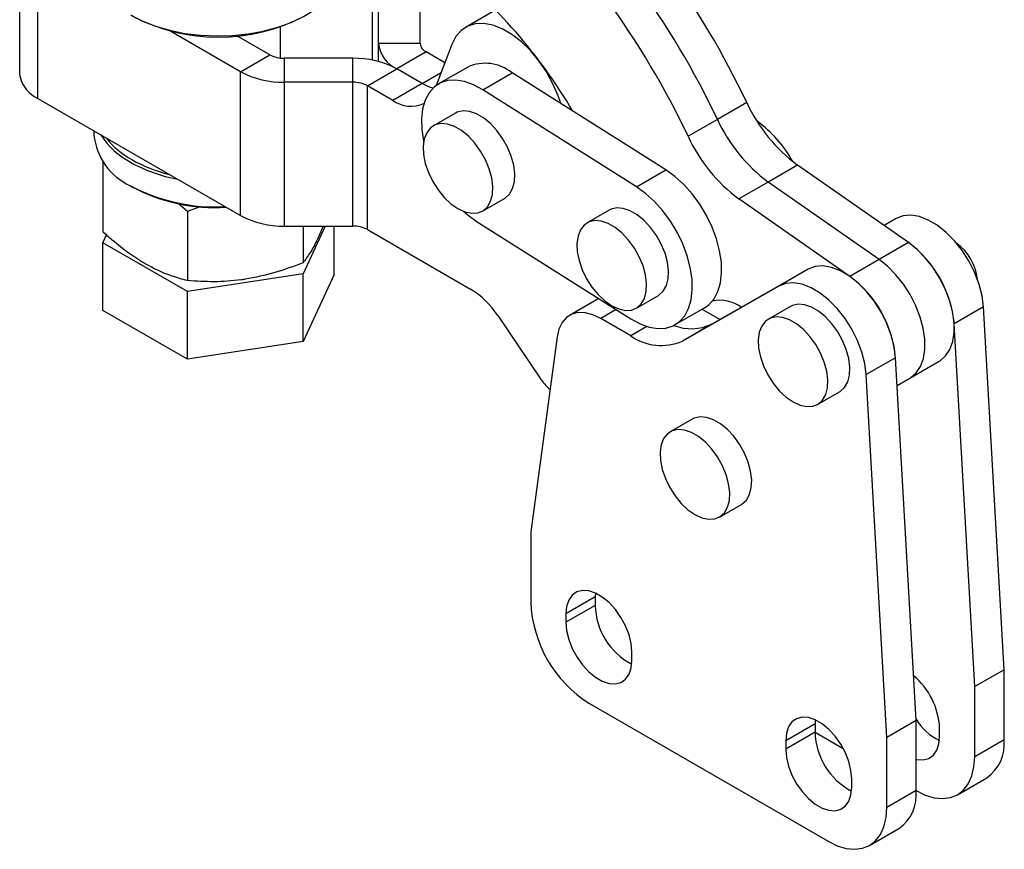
# Model space of a CAD drawing. Extents: x 23 to 201, y 6 to 141.
# Tile 20 of 23: x 153 to 201, y 65 to 105. Entities that reach past the tile are written whole.
import ezdxf

# ---------------------------------------------------------------- set-up
doc = ezdxf.new("R2010")
doc.units = 0
doc.header["$LTSCALE"] = 0.5
doc.layers.get('0').update_dxf_attribs({"linetype": 'CONTINUOUS'})

msp = doc.modelspace()

# ---------------------------------------------------------------- linework, layer by layer
at = {"color": 7, "linetype": 'CONTINUOUS'}
for p, q in [((153.03699, 102.468), (153.03699, 109.39431)), ((153.91567, 101.23624), (153.91567, 108.17684)), ((170.34451, 103.90028), (170.34451, 105.80122)), ((172.34451, 103.90028), (172.34451, 105.80122)), ((175.95132, 105.49396), (174.53711, 104.67755)), ((163.68766, 102.53559), (160.2408, 104.52542)), ((165.61992, 103.19333), (165.61992, 104.7094)), ((165.10187, 103.352), (163.50362, 104.27465)), ((170.34451, 103.02736), (170.34451, 103.90028)), ((172.34451, 103.90028), (170.34451, 103.90028)), ((173.87571, 103.85596), (173.12222, 101.87397)), ((163.68766, 102.53559), (165.10187, 103.352)), ((169.10187, 103.18292), (165.80898, 103.18292)), ((165.80898, 102.02834), (165.80898, 103.18292)), ((169.10187, 102.02834), (169.10187, 103.18292)), ((172.6374, 103.49207), (171.22319, 102.67566)), ((173.53942, 102.97135), (172.6374, 103.49207)), ((169.80898, 101.85926), (171.22319, 102.67566)), ((172.44465, 101.97053), (171.22319, 102.67566)), ((174.64846, 102.76273), (173.23425, 101.94632)), ((153.05314, 102.28139), (153.03699, 102.468)), ((163.68766, 95.59499), (163.68766, 102.53559)), ((175.3673, 101.66776), (176.78152, 102.48417)), ((184.1979, 97.79896), (176.78152, 102.48417)), ((169.10187, 102.02834), (165.80898, 102.02834)), ((165.80898, 95.08774), (165.80898, 102.02834)), ((169.10187, 95.08774), (169.10187, 102.02834)), ((169.80898, 94.91866), (169.80898, 101.85926)), ((171.03043, 101.15412), (169.80898, 101.85926)), ((172.44465, 101.97053), (171.03043, 101.15412)), ((182.78368, 96.98255), (175.3673, 101.66776)), ((153.91567, 101.23624), (163.68766, 95.59499)), ((188.09819, 101.05264), (186.68397, 100.23623)), ((174.04668, 100.53899), (172.98602, 99.92669)), ((186.68397, 100.23623), (185.26976, 99.41982)), ((156.61992, 99.67511), (156.61992, 99.47682)), ((157.04315, 98.16787), (157.04315, 94.81447)), ((190.55193, 98.0314), (189.13772, 97.21499)), ((195.8958, 94.29553), (190.55193, 98.0314)), ((182.78368, 96.98255), (184.1979, 97.79896)), ((158.37659, 97.02799), (158.44731, 96.98715)), ((189.13772, 97.21499), (187.72351, 96.39859)), ((194.48159, 93.47912), (189.13772, 97.21499)), ((175.36083, 95.81295), (176.42149, 96.42526)), ((193.06738, 92.66271), (187.72351, 96.39859)), ((160.67706, 96.1967), (161.12563, 95.81111)), ((161.12563, 95.81111), (161.76213, 96.03283)), ((161.12563, 95.81111), (161.12563, 92.45771)), ((181.46306, 95.85378), (180.4024, 95.24148)), ((195.30723, 95.45469), (194.71739, 95.11935)), ((165.80898, 95.08774), (169.10187, 95.08774)), ((166.7024, 95.08774), (166.7024, 93.32034)), ((167.7678, 95.08774), (166.7024, 92.79238)), ((167.66566, 95.08774), (167.44955, 94.56539)), ((168.1967, 92.74562), (168.1967, 95.08774)), ((175.10086, 95.29649), (182.51724, 90.61128)), ((157.04315, 94.28651), (157.21709, 94.66127)), ((169.80898, 94.91866), (174.78354, 92.0469)), ((161.12563, 91.92975), (157.04315, 94.28651)), ((157.04315, 91.02035), (157.04315, 94.28651)), ((195.8958, 94.29553), (194.48159, 93.47912)), ((194.48159, 93.47912), (193.06738, 92.66271)), ((166.7024, 92.79238), (161.12563, 91.92975)), ((166.7024, 89.52622), (166.7024, 92.79238)), ((168.1967, 92.74562), (166.7024, 89.52622)), ((191.06459, 93.00546), (186.40836, 90.35835)), ((191.06459, 93.00546), (189.65038, 92.18906)), ((189.65038, 92.18906), (184.99414, 89.54194)), ((161.12563, 88.66358), (161.12563, 91.92975)), ((182.77721, 91.12774), (183.83787, 91.74005)), ((180.96357, 91.5928), (179.55529, 90.77982)), ((190.20564, 91.21063), (189.14498, 90.59832)), ((199.51967, 91.1865), (198.10545, 90.37009)), ((200.50845, 73.68431), (199.51967, 91.1865)), ((161.12563, 88.66358), (157.04315, 91.02035)), ((176.08831, 90.77551), (178.12088, 87.77116)), ((184.6503, 90.33272), (186.06452, 91.14913)), ((186.79957, 90.58076), (185.93976, 91.07711)), ((182.50391, 89.79496), (181.05517, 90.6313)), ((186.40836, 90.35835), (184.99414, 89.54194)), ((199.09423, 72.8679), (198.10545, 90.37009)), ((178.9558, 89.74513), (177.6813, 80.33088)), ((166.7024, 89.52622), (161.12563, 88.66358)), ((195.27703, 88.73728), (193.86281, 87.92087)), ((196.26581, 71.23509), (195.27703, 88.73728)), ((195.97183, 87.7557), (197.38604, 88.57211)), ((194.85159, 70.41868), (193.86281, 87.92087)), ((195.35267, 87.39826), (195.97183, 87.7557)), ((191.51978, 86.48459), (192.58044, 87.09689)), ((185.47364, 85.77694), (184.41298, 85.16463)), ((186.78779, 81.0509), (187.84845, 81.66321)), ((177.6813, 80.33088), (177.6813, 76.9504)), ((180.79139, 77.19607), (179.37718, 76.37966)), ((180.8003, 77.38507), (180.79139, 77.19607)), ((180.79139, 77.19607), (180.79139, 76.7878)), ((180.79139, 76.7878), (179.37718, 75.97139)), ((179.37718, 76.37966), (179.37718, 75.97139)), ((182.55916, 74.13447), (182.55916, 74.54274)), ((200.50845, 73.68431), (199.09423, 72.8679)), ((200.50845, 70.30383), (200.50845, 73.68431)), ((199.09423, 69.48742), (199.09423, 72.8679)), ((180.50972, 72.05142), (192.02317, 65.40485)), ((191.401, 71.26541), (191.3921, 71.07641)), ((196.26581, 71.23509), (194.85159, 70.41868)), ((196.26581, 67.85461), (196.26581, 71.23509)), ((191.3921, 71.07641), (189.97788, 70.26)), ((191.3921, 71.07641), (191.3921, 70.66814)), ((197.4025, 70.46404), (197.4025, 70.87231)), ((191.3921, 70.66814), (189.97788, 69.85173)), ((191.3921, 70.66761), (192.75534, 69.88062)), ((194.85159, 67.0382), (194.85159, 70.41868)), ((200.50845, 70.30383), (199.09423, 69.48742)), ((189.97788, 70.26), (189.97788, 69.85173)), ((193.15986, 68.01481), (193.15986, 68.42308)), ((198.26564, 67.65604), (199.67986, 68.47245)), ((196.26581, 67.85461), (194.85159, 67.0382)), ((194.023, 65.20682), (195.43722, 66.02323))]:
    msp.add_line(p, q, dxfattribs=at)
at = {"color": 8, "linetype": 'CONTINUOUS'}
for p, q in [((170.05162, 103.09384), (170.05162, 106.20943)), ((172.44465, 101.97053), (173.35978, 102.49883)), ((195.30723, 95.45469), (194.72144, 95.11652)), ((181.80258, 91.06277), (181.05517, 90.6313)), ((183.28705, 90.24706), (182.50391, 89.79496))]:
    msp.add_line(p, q, dxfattribs=at)
at = {"color": 7, "linetype": 'CONTINUOUS', "flags": 128}
for points in [[(158.37728, 105.27465), (158.95465, 104.98156), (159.5922, 104.7335), (160.27947, 104.53454), (161.00517, 104.38795), (161.75738, 104.29613), (162.52376, 104.2606), (163.29171, 104.28193), (164.04863, 104.35978), (164.7821, 104.49287), (165.48006, 104.67902), (166.13105, 104.91515), (166.7244, 105.19741), (167.25035, 105.52115), (167.70027, 105.88107), (168.06677, 106.27124), (168.34383, 106.68526), (168.5269, 107.11634), (168.61299, 107.55739), (168.61992, 107.72388)], [(179.13776, 100.99564), (179.01191, 101.36563), (178.75583, 101.9579), (178.44047, 102.53029), (178.07426, 103.06749), (177.66698, 103.55516), (177.22952, 103.98028), (176.77356, 104.33148), (176.31128, 104.59939), (175.85502, 104.77684), (175.41698, 104.8591), (175.00886, 104.84398), (174.64156, 104.73186), (174.32489, 104.52576), (174.06732, 104.23117), (173.87571, 103.85596)], [(175.3673, 101.66776), (174.92369, 101.90775), (174.48772, 102.06339), (174.07013, 102.13085), (173.6812, 102.10846), (173.3305, 101.99678), (173.02668, 101.79856), (172.77721, 101.51868), (172.58824, 101.16403), (172.46442, 100.74334), (172.4088, 100.26697), (172.42274, 99.74665), (172.50591, 99.1952), (172.51679, 99.14425)], [(172.96742, 101.74429), (172.76827, 101.81238), (172.44465, 101.97053)], [(172.96742, 101.74429), (172.76827, 101.81238), (172.44465, 101.97053)], [(176.42149, 96.42526), (176.45124, 96.44332), (176.65924, 96.63352), (176.8089, 96.89941), (176.89409, 97.23009), (176.91131, 97.61204), (176.85987, 98.0296), (176.74186, 98.46569), (176.56213, 98.90245), (176.32803, 99.322), (176.04914, 99.70717), (175.73689, 100.04219), (175.40405, 100.31334), (175.06425, 100.50951), (174.7314, 100.62269), (174.41913, 100.64823), (174.14023, 100.58509), (174.04668, 100.53899)], [(174.17336, 95.93057), (174.51142, 95.7751), (174.83564, 95.70538), (175.13275, 95.72428), (175.39058, 95.83101), (175.59858, 96.02122), (175.74824, 96.2871), (175.83343, 96.61779), (175.85065, 96.99973), (175.79921, 97.41729), (175.6812, 97.85338), (175.50147, 98.29014), (175.26737, 98.7097), (174.98848, 99.09487), (174.67623, 99.42988), (174.34339, 99.70103), (174.00359, 99.89721), (173.67074, 100.01038), (173.35847, 100.03592), (173.07957, 99.97278), (172.84545, 99.82355), (172.6657, 99.59433), (172.54767, 99.2945), (172.4962, 98.93635), (172.5134, 98.53454), (172.59856, 98.10551), (172.7482, 97.66684), (172.95618, 97.23647), (173.214, 96.83203), (173.51109, 96.47008), (173.8353, 96.16544), (174.17336, 95.93057)], [(186.06452, 91.14913), (186.27208, 91.29689), (186.52155, 91.57677), (186.71052, 91.93142), (186.83434, 92.35211), (186.88997, 92.82848), (186.87602, 93.3488), (186.79285, 93.90025), (186.64251, 94.46927), (186.42869, 95.04183), (186.15666, 95.60383), (185.83312, 96.14145), (185.46603, 96.64144), (185.06444, 97.09149), (184.63823, 97.48053), (184.1979, 97.79896)], [(182.51724, 90.61128), (182.96086, 90.37129), (183.39683, 90.21565), (183.81442, 90.1482), (184.20335, 90.17058), (184.55404, 90.28226), (184.85787, 90.48048), (185.10733, 90.76036), (185.29631, 91.11502), (185.42013, 91.53571), (185.47575, 92.01207), (185.46181, 92.53239), (185.37864, 93.08385), (185.2283, 93.65286), (185.01448, 94.22542), (184.74245, 94.78743), (184.4189, 95.32504), (184.05182, 95.82503), (183.65023, 96.27509), (183.22402, 96.66412), (182.78368, 96.98255)], [(183.83787, 91.74005), (183.86759, 91.75809), (184.0756, 91.94829), (184.22527, 92.21416), (184.31046, 92.54484), (184.32769, 92.92678), (184.27626, 93.34433), (184.15826, 93.78042), (183.97854, 94.21719), (183.74445, 94.63674), (183.46556, 95.02192), (183.15331, 95.35694), (182.82047, 95.6281), (182.48067, 95.82428), (182.14782, 95.93747), (181.83555, 95.96302), (181.55664, 95.89989), (181.46306, 95.85378)], [(174.44859, 95.79789), (174.66053, 95.61493), (175.10086, 95.29649)], [(199.51967, 91.1865), (199.4525, 91.72092), (199.31132, 92.27686), (199.10047, 92.83721), (198.82645, 93.3847), (198.4977, 93.90244), (198.12435, 94.3745), (197.71791, 94.78632), (197.2909, 95.12521), (196.85648, 95.38074), (196.42804, 95.54502), (196.01877, 95.613), (195.64129, 95.58257), (195.30723, 95.45469)], [(181.5897, 91.24539), (181.92776, 91.0899), (182.25198, 91.02018), (182.54909, 91.03906), (182.80693, 91.14579), (183.01494, 91.33598), (183.16461, 91.60186), (183.2498, 91.93253), (183.26703, 92.31447), (183.2156, 92.73203), (183.0976, 93.16812), (182.91788, 93.60488), (182.68379, 94.02444), (182.4049, 94.40961), (182.09265, 94.74464), (181.75981, 95.01579), (181.42001, 95.21198), (181.08716, 95.32516), (180.77489, 95.35072), (180.49598, 95.28759), (180.26186, 95.13836), (180.0821, 94.90915), (179.96406, 94.60934), (179.91259, 94.25119), (179.92978, 93.84938), (180.01493, 93.42036), (180.16455, 92.98168), (180.37253, 92.55131), (180.63034, 92.14687), (180.92743, 91.78492), (181.25164, 91.48026), (181.5897, 91.24539)], [(197.38604, 88.57211), (197.42287, 88.59428), (197.68896, 88.82186), (197.89481, 89.13107), (198.03436, 89.51285), (198.10352, 89.95599), (198.10026, 90.44747), (198.02468, 90.97288), (197.879, 91.51679), (197.66748, 92.06324), (197.39635, 92.59619), (197.07355, 93.1), (196.70856, 93.55987), (196.3121, 93.96232), (195.8958, 94.29553)], [(195.27703, 88.73728), (195.20986, 89.27169), (195.06868, 89.82764), (194.85783, 90.38799), (194.58381, 90.93547), (194.25506, 91.45322), (193.88171, 91.92527), (193.47527, 92.3371), (193.04826, 92.67599), (192.61384, 92.93151), (192.1854, 93.0958), (191.77613, 93.16377), (191.39865, 93.13335), (191.06459, 93.00546)], [(195.97183, 87.7557), (196.00866, 87.77787), (196.27475, 88.00545), (196.48059, 88.31467), (196.62014, 88.69644), (196.68931, 89.13958), (196.68605, 89.63106), (196.61047, 90.15647), (196.46478, 90.70038), (196.25327, 91.24683), (195.98213, 91.77978), (195.65934, 92.28359), (195.29435, 92.74347), (194.89789, 93.14591), (194.48159, 93.47912)], [(195.97183, 87.7557), (196.00866, 87.77787), (196.27475, 88.00545), (196.48059, 88.31467), (196.62014, 88.69644), (196.68931, 89.13958), (196.68605, 89.63106), (196.61047, 90.15647), (196.46478, 90.70038), (196.25327, 91.24683), (195.98213, 91.77978), (195.65934, 92.28359), (195.29435, 92.74347), (194.89789, 93.14591), (194.48159, 93.47912)], [(193.86281, 87.92087), (193.79565, 88.45528), (193.65447, 89.01123), (193.44362, 89.57158), (193.16959, 90.11906), (192.84084, 90.63681), (192.4675, 91.10887), (192.06106, 91.52069), (191.63405, 91.85958), (191.19963, 92.11511), (190.77118, 92.27939), (190.36191, 92.34736), (189.98444, 92.31694), (189.65038, 92.18906)], [(192.58044, 87.09689), (192.61024, 87.11498), (192.81823, 87.3052), (192.96788, 87.5711), (193.05305, 87.90179), (193.07026, 88.28374), (193.01881, 88.70131), (192.90079, 89.1374), (192.72105, 89.57416), (192.48694, 89.99371), (192.20805, 90.37887), (191.89578, 90.71388), (191.56294, 90.98501), (191.22314, 91.18118), (190.8903, 91.29433), (190.57803, 91.31986), (190.29914, 91.2567), (190.20564, 91.21063)], [(181.05517, 90.6313), (180.67883, 90.80969), (180.31444, 90.90472), (179.97354, 90.91336), (179.66696, 90.83533), (179.40441, 90.67312), (179.19424, 90.43187), (179.04311, 90.11924), (178.9558, 89.74513)], [(190.33238, 86.60217), (190.67044, 86.44671), (190.99465, 86.37701), (191.29176, 86.39592), (191.54958, 86.50268), (191.75757, 86.69289), (191.90722, 86.95879), (191.99239, 87.28949), (192.0096, 87.67144), (191.95815, 88.089), (191.84013, 88.5251), (191.66039, 88.96186), (191.42628, 89.38141), (191.14739, 89.76657), (190.83512, 90.10157), (190.50228, 90.37271), (190.16248, 90.56887), (189.82964, 90.68203), (189.51737, 90.70755), (189.23848, 90.6444), (189.00437, 90.49515), (188.82463, 90.26591), (188.70661, 89.96608), (188.65516, 89.60792), (188.67237, 89.2061), (188.75754, 88.77707), (188.90718, 88.33839), (189.11518, 87.90803), (189.373, 87.5036), (189.67011, 87.14166), (189.99432, 86.83702), (190.33238, 86.60217)], [(187.84845, 81.66321), (187.87825, 81.6813), (188.08624, 81.87151), (188.23589, 82.13741), (188.32106, 82.46811), (188.33827, 82.85006), (188.28681, 83.26762), (188.1688, 83.70372), (187.98906, 84.14048), (187.75495, 84.56003), (187.47605, 84.94519), (187.16379, 85.28019), (186.83095, 85.55133), (186.49115, 85.74749), (186.1583, 85.86065), (185.84604, 85.88617), (185.56714, 85.82302), (185.47364, 85.77694)], [(185.60039, 81.16848), (185.93844, 81.01302), (186.26266, 80.94333), (186.55976, 80.96224), (186.81759, 81.06899), (187.02558, 81.25921), (187.17523, 81.52511), (187.2604, 81.8558), (187.27761, 82.23775), (187.22615, 82.65532), (187.10814, 83.09141), (186.9284, 83.52817), (186.69429, 83.94772), (186.41539, 84.33288), (186.10313, 84.66789), (185.77029, 84.93902), (185.43049, 85.13518), (185.09764, 85.24834), (184.78538, 85.27387), (184.50648, 85.21071), (184.27237, 85.06146), (184.09263, 84.83223), (183.97462, 84.53239), (183.92316, 84.17423), (183.94037, 83.77241), (184.02554, 83.34338), (184.17519, 82.9047), (184.38318, 82.47434), (184.64101, 82.06991), (184.93811, 81.70797), (185.26233, 81.40334), (185.60039, 81.16848)], [(182.55916, 74.54274), (182.52439, 74.94479), (182.42161, 75.36941), (182.2553, 75.79804), (182.03275, 76.21195), (181.76366, 76.59305), (181.45981, 76.92468), (181.13447, 77.19235), (180.80186, 77.38436), (180.47652, 77.49232), (180.17267, 77.51151), (179.90359, 77.44109), (179.68103, 77.28414), (179.51472, 77.04752), (179.41194, 76.74157), (179.37718, 76.37966)], [(179.37718, 75.97139), (179.41194, 75.56934), (179.51472, 75.14472), (179.68103, 74.71609), (179.90359, 74.30218), (180.17267, 73.92108), (180.47652, 73.58945), (180.80186, 73.32178), (181.13447, 73.12977), (181.45981, 73.02181), (181.76366, 73.00262), (182.03275, 73.07304), (182.2553, 73.22999), (182.42161, 73.46661), (182.52439, 73.77256), (182.55916, 74.13447)], [(193.15986, 68.42308), (193.1251, 68.82513), (193.02232, 69.24975), (192.85601, 69.67838), (192.63345, 70.09229), (192.36437, 70.47339), (192.06052, 70.80502), (191.73518, 71.07269), (191.40257, 71.2647), (191.07723, 71.37266), (190.77338, 71.39185), (190.50429, 71.32143), (190.28173, 71.16448), (190.11543, 70.92786), (190.01265, 70.62191), (189.97788, 70.26)], [(196.26581, 69.35951), (196.30316, 69.35138), (196.60701, 69.33219), (196.87609, 69.40261), (197.09865, 69.55956), (197.26496, 69.79618), (197.36774, 70.10213), (197.4025, 70.46404)], [(189.97788, 69.85173), (190.01265, 69.44968), (190.11543, 69.02506), (190.28173, 68.59643), (190.50429, 68.18252), (190.77338, 67.80143), (191.07723, 67.4698), (191.40257, 67.20212), (191.73518, 67.01011), (192.06052, 66.90216), (192.36437, 66.88297), (192.63345, 66.95339), (192.85601, 67.11034), (193.02232, 67.34695), (193.1251, 67.65291), (193.15986, 68.01481)], [(196.26581, 67.85408), (196.70827, 67.63886), (197.13984, 67.50937), (197.54989, 67.46878), (197.92831, 67.51811), (198.26581, 67.65614), (198.55405, 67.87946), (198.78595, 68.18258), (198.9558, 68.55804), (199.05941, 68.99659), (199.09423, 69.48742)], [(192.02317, 65.40485), (192.46563, 65.18964), (192.8972, 65.06014), (193.30724, 65.01956), (193.68567, 65.06889), (194.02317, 65.20691), (194.31141, 65.43024), (194.54331, 65.73336), (194.71316, 66.10882), (194.81677, 66.54736), (194.85159, 67.0382)]]:
    msp.add_lwpolyline(points, dxfattribs=at)
at = {"color": 7, "linetype": 'CONTINUOUS'}
for centre, radius, start, end in [((157.79259, 87.74484), 25.42674, 30.45806, 51.716935), ((150.67611, 83.32195), 41.41001, 25.351729, 36.074692), ((149.2619, 82.50554), 41.41001, 25.351729, 36.074692), ((147.84769, 81.68914), 41.41001, 25.351729, 36.074692), ((162.61989, 113.23087), 9.01984, 242.449896, 297.555484), ((171.84588, 104.05), 1.50882, 185.694829, 245.625301), ((172.84497, 103.95018), 0.50294, 185.694971, 245.625195), ((165.78016, 104.62552), 1.4429, 241.959691, 271.144175), ((169.1883, 98.85507), 4.32871, 61.959781, 91.144082), ((175.48829, 100.88751), 2.05469, 50.993769, 114.12551), ((154.62269, 102.69821), 1.62396, 194.87248, 244.191115), ((165.72255, 106.35619), 4.32872, 241.959768, 271.144068), ((169.13068, 100.58572), 1.44291, 61.959823, 91.144022), ((171.90569, 102.34537), 1.47822, 233.693906, 294.995666), ((195.18497, 104.30124), 7.79589, 204.626892, 233.537831), ((193.77076, 103.48484), 7.79589, 204.626892, 233.537831), ((185.08916, 95.30707), 5.9763, 29.021351, 54.063585), ((159.6447, 99.79207), 3.04117, 185.950072, 245.370099), ((160.18672, 101.56523), 3.84663, 212.767994, 241.93999), ((160.42754, 101.88527), 4.10139, 218.569675, 241.141203), ((192.35654, 102.66843), 7.79589, 204.626892, 233.537831), ((161.93664, 104.4994), 7.1195, 240.658581, 256.21991), ((162.07424, 104.83487), 7.62089, 240.980426, 259.23579), ((162.52951, 104.97624), 8.96783, 242.418272, 272.713758), ((162.47854, 104.55606), 8.57553, 241.965347, 273.439649), ((165.72255, 99.4156), 4.32872, 241.959768, 271.144068), ((169.13068, 93.64512), 1.44291, 61.959823, 91.144022), ((192.61775, 89.86567), 5.51084, 5.251838, 53.498948), ((196.77406, 92.26016), 2.46691, 6.133969, 53.86065), ((189.82953, 88.25548), 5.46876, 5.05429, 53.696496), ((172.61399, 88.5152), 4.14486, 33.04702, 58.437313), ((186.81388, 89.79592), 1.71355, 53.340477, 102.627999), ((185.42978, 92.41199), 2.27487, 248.272128, 295.47831), ((183.97027, 91.846), 2.52131, 234.437673, 293.95926), ((180.68758, 89.48881), 3.08841, 213.790713, 227.762816), ((183.77834, 77.20454), 6.10234, 182.386871, 237.613114), ((184.11973, 76.88204), 3.32968, 181.621955, 241.877227), ((193.8826, 70.69209), 3.52451, 2.930913, 50.092714), ((198.63816, 72.7957), 2.81117, 212.321686, 243.722374), ((194.72044, 70.76239), 3.32968, 181.621959, 241.877222), ((198.56083, 70.08188), 1.96022, 304.810716, 6.50146), ((194.31819, 67.63265), 1.96022, 304.810716, 6.50146)]:
    msp.add_arc(centre, radius, start, end, dxfattribs=at)
for points, knots in [([(159.08439, 93.27144), (158.82042, 93.4356), (158.28866, 93.76628), (157.60802, 94.31027), (157.19649, 94.6776), (157.04315, 94.81447)], [0, 0, 0, 0, 0.3821175, 0.76976393, 1, 1, 1, 1]), ([(167.44955, 94.56539), (167.43185, 94.52769), (167.29774, 94.24205), (167.04487, 93.77689), (166.81725, 93.47345), (166.7024, 93.32034)], [0, 0, 0, 0, 0.07006285, 0.53077025, 1, 1, 1, 1]), ([(161.12563, 92.45771), (160.87536, 92.52561), (160.37256, 92.66203), (159.68674, 92.94155), (159.25497, 93.17802), (159.08439, 93.27144)], [0, 0, 0, 0, 0.37479309, 0.75299559, 1, 1, 1, 1]), ([(166.7024, 93.32034), (166.24956, 93.14838), (165.33556, 92.80129), (164.39073, 92.61724), (163.91402, 92.52437)], [0, 0, 0, 0, 0.49545781, 1, 1, 1, 1]), ([(163.91402, 92.52437), (163.84795, 92.51459), (163.34744, 92.44046), (162.40373, 92.37412), (161.55426, 92.42968), (161.12563, 92.45771)], [0, 0, 0, 0, 0.07006285, 0.53077029, 1, 1, 1, 1])]:
    msp.add_open_spline(points, degree=3, knots=knots, dxfattribs=at)

doc.saveas('drawing.dxf')
